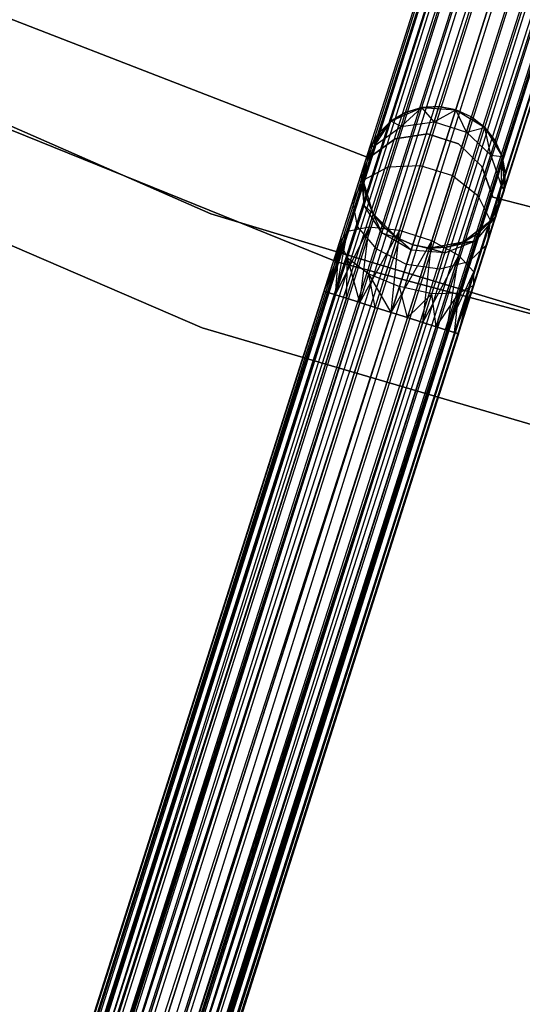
# Model space of a CAD drawing. Extents: x -189 to 189, y -189 to 189.
# Tile 38 of 256: x -24 to -17, y -69 to -55. Entities that reach past the tile are written whole.
import ezdxf

# ---------------------------------------------------------------- set-up
doc = ezdxf.new("R2010")
doc.units = 0
doc.header["$LTSCALE"] = 25.4
doc.layers.get('0').update_dxf_attribs({"linetype": 'CONTINUOUS'})

# ---------------------------------------------------------------- blocks, each defined once
blk = doc.blocks.new('NL2500012474_STL')
at = {"color": 0}
for p, q in [((139.31, -160.264, 177.379), (177.277, -40.916, 177.379)), ((139.31, -160.264, 177.379), (177.277, -40.916, 177.621)), ((139.31, -160.264, 177.379), (177.277, -40.916, 177.379)), ((139.31, -160.264, 177.379), (177.277, -40.916, 177.621)), ((139.31, -160.264, 177.379), (177.332, -40.933, 177.855)), ((139.31, -160.264, 177.379), (177.332, -40.933, 177.855)), ((139.365, -160.281, 177.855), (177.332, -40.933, 177.855)), ((139.365, -160.281, 177.855), (177.332, -40.933, 177.855)), ((139.472, -160.315, 176.932), (177.277, -40.916, 177.379)), ((139.472, -160.315, 176.932), (177.277, -40.916, 177.379)), ((139.472, -160.315, 176.932), (177.332, -40.933, 177.145)), ((139.472, -160.315, 176.932), (177.332, -40.933, 177.145)), ((139.365, -160.281, 177.855), (177.439, -40.967, 178.068)), ((139.365, -160.281, 177.855), (177.439, -40.967, 178.068)), ((139.365, -160.281, 177.855), (177.591, -41.016, 178.249)), ((139.365, -160.281, 177.855), (177.591, -41.016, 178.249)), ((139.472, -160.315, 176.932), (177.439, -40.967, 176.932)), ((139.472, -160.315, 176.932), (177.439, -40.967, 176.932)), ((139.624, -160.364, 178.249), (177.591, -41.016, 178.249)), ((139.624, -160.364, 178.249), (177.591, -41.016, 178.249)), ((139.624, -160.364, 178.249), (177.78, -41.076, 178.385)), ((139.624, -160.364, 178.249), (177.78, -41.076, 178.385)), ((139.813, -160.424, 176.615), (177.439, -40.967, 176.932)), ((139.813, -160.424, 176.615), (177.439, -40.967, 176.932)), ((139.813, -160.424, 176.615), (177.591, -41.016, 176.751)), ((139.813, -160.424, 176.615), (177.591, -41.016, 176.751)), ((139.813, -160.424, 176.615), (177.78, -41.076, 176.615)), ((139.813, -160.424, 176.615), (177.78, -41.076, 176.615)), ((177.78, -41.076, 176.615), (140.256, -160.565, 176.5)), ((177.78, -41.076, 176.615), (140.256, -160.565, 176.5)), ((139.624, -160.364, 178.249), (177.995, -41.144, 178.471)), ((139.624, -160.364, 178.249), (177.995, -41.144, 178.471)), ((140.028, -160.492, 178.471), (177.995, -41.144, 178.471)), ((140.028, -160.492, 178.471), (177.995, -41.144, 178.471)), ((177.995, -41.144, 176.529), (140.256, -160.565, 176.5)), ((177.995, -41.144, 176.529), (140.256, -160.565, 176.5)), ((140.256, -160.565, 178.5), (178.223, -41.217, 178.5)), ((140.256, -160.565, 178.5), (178.223, -41.217, 178.5)), ((178.223, -41.217, 176.5), (140.256, -160.565, 176.5)), ((178.223, -41.217, 176.5), (140.256, -160.565, 176.5)), ((178.223, -41.217, 176.5), (140.699, -160.706, 176.615)), ((178.223, -41.217, 176.5), (140.699, -160.706, 176.615)), ((140.484, -160.637, 178.471), (178.451, -41.289, 178.471)), ((140.484, -160.637, 178.471), (178.451, -41.289, 178.471)), ((140.484, -160.637, 178.471), (178.666, -41.358, 178.385)), ((140.484, -160.637, 178.471), (178.666, -41.358, 178.385)), ((178.451, -41.289, 176.529), (140.699, -160.706, 176.615)), ((178.451, -41.289, 176.529), (140.699, -160.706, 176.615)), ((140.699, -160.706, 176.615), (178.666, -41.358, 176.615)), ((140.699, -160.706, 176.615), (178.666, -41.358, 176.615)), ((178.666, -41.358, 176.615), (141.04, -160.814, 176.932)), ((178.666, -41.358, 176.615), (141.04, -160.814, 176.932)), ((140.484, -160.637, 178.471), (178.855, -41.418, 178.249)), ((140.484, -160.637, 178.471), (178.855, -41.418, 178.249)), ((140.888, -160.766, 178.249), (178.855, -41.418, 178.249)), ((140.888, -160.766, 178.249), (178.855, -41.418, 178.249)), ((140.888, -160.766, 178.249), (179.008, -41.466, 178.068)), ((140.888, -160.766, 178.249), (179.008, -41.466, 178.068)), ((178.855, -41.418, 176.751), (141.04, -160.814, 176.932)), ((178.855, -41.418, 176.751), (141.04, -160.814, 176.932)), ((179.008, -41.466, 176.932), (141.04, -160.814, 176.932)), ((179.008, -41.466, 176.932), (141.04, -160.814, 176.932)), ((141.147, -160.848, 177.855), (179.008, -41.466, 178.068)), ((141.147, -160.848, 177.855), (179.008, -41.466, 178.068)), ((141.147, -160.848, 177.855), (179.114, -41.5, 177.855)), ((141.147, -160.848, 177.855), (179.114, -41.5, 177.855)), ((179.008, -41.466, 176.932), (141.202, -160.866, 177.379)), ((179.008, -41.466, 176.932), (141.202, -160.866, 177.379)), ((179.114, -41.5, 177.145), (141.202, -160.866, 177.379)), ((179.114, -41.5, 177.145), (141.202, -160.866, 177.379)), ((141.147, -160.848, 177.855), (179.169, -41.518, 177.621)), ((141.147, -160.848, 177.855), (179.169, -41.518, 177.621)), ((141.202, -160.866, 177.379), (179.169, -41.518, 177.621)), ((141.202, -160.866, 177.379), (179.169, -41.518, 177.379)), ((141.202, -160.866, 177.379), (179.169, -41.518, 177.621)), ((141.202, -160.866, 177.379), (179.169, -41.518, 177.379)), ((169.859, -58.121, 20), (163.01, -55.111, 20)), ((163.01, -55.111, 19), (169.859, -58.121, 19)), ((169.859, -58.121, 20), (163.01, -55.111, 20)), ((163.01, -55.111, 19), (169.859, -58.121, 19)), ((172.085, -57.332, 22), (166.85, -55.301, 22)), ((166.85, -55.301, 20), (172.085, -57.332, 20)), ((166.85, -55.301, 20), (172.085, -57.332, 20)), ((172.085, -57.332, 22), (166.85, -55.301, 22)), ((171.637, -58.8, 26.5), (164.561, -55.936, 26.5)), ((164.561, -55.936, 17), (171.637, -58.8, 17)), ((164.561, -55.936, 17), (171.637, -58.8, 17)), ((171.637, -58.8, 26.5), (164.561, -55.936, 26.5)), ((172.397, -56.817, 20), (172.835, -56.623, 20)), ((172.397, -56.817, 20), (172.835, -56.623, 20)), ((172.541, -56.892, 26.552), (172.835, -56.623, 25.5)), ((172.541, -56.892, 26.552), (172.835, -56.623, 25.5)), ((172.835, -56.623, 25.5), (172.604, -56.693, 25.5)), ((172.604, -56.693, 25.5), (172.835, -56.623, 20)), ((172.604, -56.693, 25.5), (172.835, -56.623, 20)), ((172.835, -56.623, 25.5), (172.604, -56.693, 25.5)), ((173.075, -56.61, 25.5), (172.835, -56.623, 25.5)), ((172.835, -56.623, 20), (173.075, -56.61, 25.5)), ((173.075, -56.61, 25.5), (172.835, -56.623, 25.5)), ((172.835, -56.623, 20), (173.075, -56.61, 25.5)), ((172.835, -56.623, 20), (173.312, -56.654, 20)), ((173.007, -56.825, 26.637), (172.835, -56.623, 25.5)), ((173.007, -56.825, 26.637), (172.835, -56.623, 25.5)), ((172.835, -56.623, 20), (173.312, -56.654, 20)), ((172.835, -56.623, 25.5), (172.835, -56.623, 20)), ((172.835, -56.623, 25.5), (172.835, -56.623, 20)), ((173.007, -56.825, 26.637), (173.075, -56.61, 25.5)), ((173.007, -56.825, 26.637), (173.075, -56.61, 25.5)), ((173.312, -56.654, 25.5), (173.075, -56.61, 25.5)), ((173.075, -56.61, 25.5), (173.312, -56.654, 20)), ((173.312, -56.654, 25.5), (173.075, -56.61, 25.5)), ((173.075, -56.61, 25.5), (173.312, -56.654, 20)), ((162.699, -56.691, 26.5), (169.74, -59.728, 26.5)), ((169.74, -59.728, 17), (162.699, -56.691, 17)), ((162.699, -56.691, 26.5), (169.74, -59.728, 26.5)), ((169.74, -59.728, 17), (162.699, -56.691, 17)), ((172.604, -56.693, 25.5), (172.397, -56.817, 25.5)), ((172.397, -56.817, 20), (172.604, -56.693, 25.5)), ((172.604, -56.693, 25.5), (172.397, -56.817, 25.5)), ((172.397, -56.817, 20), (172.604, -56.693, 25.5)), ((172.541, -56.892, 26.552), (172.604, -56.693, 25.5)), ((172.541, -56.892, 26.552), (172.604, -56.693, 25.5)), ((173.007, -56.825, 26.637), (173.312, -56.654, 25.5)), ((173.007, -56.825, 26.637), (173.312, -56.654, 25.5)), ((173.312, -56.654, 20), (173.72, -56.904, 20)), ((173.463, -56.97, 26.637), (173.312, -56.654, 25.5)), ((173.463, -56.97, 26.637), (173.312, -56.654, 25.5)), ((173.531, -56.755, 25.5), (173.312, -56.654, 25.5)), ((173.312, -56.654, 25.5), (173.312, -56.654, 20)), ((173.312, -56.654, 25.5), (173.312, -56.654, 20)), ((173.531, -56.755, 25.5), (173.312, -56.654, 25.5)), ((173.531, -56.755, 25.5), (173.312, -56.654, 20)), ((173.531, -56.755, 25.5), (173.312, -56.654, 20)), ((173.312, -56.654, 20), (173.72, -56.904, 20)), ((173.463, -56.97, 26.637), (173.531, -56.755, 25.5)), ((173.463, -56.97, 26.637), (173.531, -56.755, 25.5)), ((173.72, -56.904, 25.5), (173.531, -56.755, 25.5)), ((173.531, -56.755, 25.5), (173.72, -56.904, 20)), ((173.531, -56.755, 25.5), (173.72, -56.904, 20)), ((173.72, -56.904, 25.5), (173.531, -56.755, 25.5)), ((172.1, -57.192, 20), (172.397, -56.817, 20)), ((172.1, -57.192, 20), (172.397, -56.817, 20)), ((172.171, -57.157, 26.401), (172.397, -56.817, 25.5)), ((172.171, -57.157, 26.401), (172.397, -56.817, 25.5)), ((172.171, -57.157, 26.401), (172.541, -56.892, 26.552)), ((172.171, -57.157, 26.401), (172.541, -56.892, 26.552)), ((172.397, -56.817, 25.5), (172.226, -56.986, 25.5)), ((172.226, -56.986, 25.5), (172.397, -56.817, 20)), ((172.226, -56.986, 25.5), (172.397, -56.817, 20)), ((172.397, -56.817, 25.5), (172.226, -56.986, 25.5)), ((172.36, -57.46, 27.443), (172.541, -56.892, 26.552)), ((172.36, -57.46, 27.443), (172.541, -56.892, 26.552)), ((172.541, -56.892, 26.552), (172.397, -56.817, 25.5)), ((172.541, -56.892, 26.552), (172.397, -56.817, 25.5)), ((172.397, -56.817, 25.5), (172.397, -56.817, 20)), ((172.397, -56.817, 25.5), (172.397, -56.817, 20)), ((172.541, -56.892, 26.552), (173.007, -56.825, 26.637)), ((172.541, -56.892, 26.552), (173.007, -56.825, 26.637)), ((172.812, -57.439, 27.601), (173.007, -56.825, 26.637)), ((172.812, -57.439, 27.601), (173.007, -56.825, 26.637)), ((173.007, -56.825, 26.637), (173.463, -56.97, 26.637)), ((173.007, -56.825, 26.637), (173.463, -56.97, 26.637)), ((173.463, -56.97, 26.637), (173.72, -56.904, 25.5)), ((173.463, -56.97, 26.637), (173.72, -56.904, 25.5)), ((173.72, -56.904, 20), (173.965, -57.316, 20)), ((173.804, -57.294, 26.552), (173.72, -56.904, 25.5)), ((173.804, -57.294, 26.552), (173.72, -56.904, 25.5)), ((173.868, -57.095, 25.5), (173.72, -56.904, 25.5)), ((173.72, -56.904, 20), (173.868, -57.095, 25.5)), ((173.72, -56.904, 20), (173.965, -57.316, 20)), ((173.72, -56.904, 25.5), (173.72, -56.904, 20)), ((173.72, -56.904, 25.5), (173.72, -56.904, 20)), ((173.868, -57.095, 25.5), (173.72, -56.904, 25.5)), ((173.72, -56.904, 20), (173.868, -57.095, 25.5)), ((172.226, -56.986, 25.5), (172.1, -57.192, 25.5)), ((172.1, -57.192, 20), (172.226, -56.986, 25.5)), ((172.226, -56.986, 25.5), (172.1, -57.192, 25.5)), ((172.1, -57.192, 20), (172.226, -56.986, 25.5)), ((172.171, -57.157, 26.401), (172.226, -56.986, 25.5)), ((172.171, -57.157, 26.401), (172.226, -56.986, 25.5)), ((172.914, -56.994, 22), (172.459, -57.066, 22)), ((172.459, -57.066, 20), (172.914, -56.994, 20)), ((172.459, -57.066, 20), (172.914, -56.994, 20)), ((172.914, -56.994, 22), (172.459, -57.066, 22)), ((173.352, -57.134, 22), (172.914, -56.994, 22)), ((172.914, -56.994, 22), (172.914, -56.994, 20)), ((172.914, -56.994, 20), (173.352, -57.134, 20)), ((172.914, -56.994, 22), (172.914, -56.994, 20)), ((172.914, -56.994, 20), (173.352, -57.134, 20)), ((173.352, -57.134, 22), (172.914, -56.994, 22)), ((173.268, -57.584, 27.601), (173.463, -56.97, 26.637)), ((173.268, -57.584, 27.601), (173.463, -56.97, 26.637)), ((173.463, -56.97, 26.637), (173.804, -57.294, 26.552)), ((173.463, -56.97, 26.637), (173.804, -57.294, 26.552)), ((171.983, -57.558, 26.219), (172.171, -57.157, 26.401)), ((171.983, -57.558, 26.219), (172.171, -57.157, 26.401)), ((171.983, -57.558, 26.219), (172.1, -57.192, 25.5)), ((171.983, -57.558, 26.219), (172.1, -57.192, 25.5)), ((172.011, -57.662, 20), (172.1, -57.192, 20)), ((172.011, -57.662, 20), (172.1, -57.192, 20)), ((172.016, -57.643, 27.165), (172.171, -57.157, 26.401)), ((172.016, -57.643, 27.165), (172.171, -57.157, 26.401)), ((172.027, -57.421, 25.5), (172.1, -57.192, 20)), ((172.027, -57.421, 25.5), (172.1, -57.192, 20)), ((172.459, -57.066, 22), (172.085, -57.332, 22)), ((172.085, -57.332, 20), (172.459, -57.066, 20)), ((172.085, -57.332, 20), (172.459, -57.066, 20)), ((172.459, -57.066, 22), (172.085, -57.332, 22)), ((172.171, -57.157, 26.401), (172.1, -57.192, 25.5)), ((172.171, -57.157, 26.401), (172.1, -57.192, 25.5)), ((172.1, -57.192, 25.5), (172.1, -57.192, 20)), ((172.1, -57.192, 25.5), (172.1, -57.192, 20)), ((172.459, -57.066, 22), (172.459, -57.066, 20)), ((172.459, -57.066, 22), (172.459, -57.066, 20)), ((173.681, -57.455, 22), (173.352, -57.134, 22)), ((173.352, -57.134, 22), (173.352, -57.134, 20)), ((173.352, -57.134, 20), (173.681, -57.455, 20)), ((173.352, -57.134, 22), (173.352, -57.134, 20)), ((173.352, -57.134, 20), (173.681, -57.455, 20)), ((173.681, -57.455, 22), (173.352, -57.134, 22)), ((173.804, -57.294, 26.552), (173.868, -57.095, 25.5)), ((173.804, -57.294, 26.552), (173.868, -57.095, 25.5)), ((173.965, -57.316, 25.5), (173.868, -57.095, 25.5)), ((173.868, -57.095, 25.5), (173.965, -57.316, 20)), ((173.868, -57.095, 25.5), (173.965, -57.316, 20)), ((173.965, -57.316, 25.5), (173.868, -57.095, 25.5)), ((172.085, -57.332, 22), (172.085, -57.332, 20)), ((172.085, -57.332, 22), (172.085, -57.332, 20)), ((173.624, -57.862, 27.443), (173.804, -57.294, 26.552)), ((173.624, -57.862, 27.443), (173.804, -57.294, 26.552)), ((173.804, -57.294, 26.552), (173.965, -57.316, 25.5)), ((173.804, -57.294, 26.552), (173.965, -57.316, 25.5)), ((173.804, -57.294, 26.552), (173.953, -57.724, 26.401)), ((173.804, -57.294, 26.552), (173.953, -57.724, 26.401)), ((173.953, -57.724, 26.401), (173.965, -57.316, 25.5)), ((173.953, -57.724, 26.401), (173.965, -57.316, 25.5)), ((173.965, -57.316, 20), (173.992, -57.793, 20)), ((174.008, -57.553, 25.5), (173.965, -57.316, 25.5)), ((173.965, -57.316, 20), (174.008, -57.553, 25.5)), ((173.965, -57.316, 20), (173.992, -57.793, 20)), ((173.965, -57.316, 25.5), (173.965, -57.316, 20)), ((173.965, -57.316, 25.5), (173.965, -57.316, 20)), ((174.008, -57.553, 25.5), (173.965, -57.316, 25.5)), ((173.965, -57.316, 20), (174.008, -57.553, 25.5)), ((171.983, -57.558, 26.219), (172.027, -57.421, 25.5)), ((171.983, -57.558, 26.219), (172.027, -57.421, 25.5)), ((172.027, -57.421, 25.5), (172.011, -57.662, 25.5)), ((172.011, -57.662, 20), (172.027, -57.421, 25.5)), ((172.027, -57.421, 25.5), (172.011, -57.662, 25.5)), ((172.011, -57.662, 20), (172.027, -57.421, 25.5)), ((172.016, -57.643, 27.165), (172.36, -57.46, 27.443)), ((172.016, -57.643, 27.165), (172.36, -57.46, 27.443)), ((172.09, -58.31, 28.039), (172.36, -57.46, 27.443)), ((172.09, -58.31, 28.039), (172.36, -57.46, 27.443)), ((172.36, -57.46, 27.443), (172.812, -57.439, 27.601)), ((172.36, -57.46, 27.443), (172.812, -57.439, 27.601)), ((172.519, -58.357, 28.245), (172.812, -57.439, 27.601)), ((172.519, -58.357, 28.245), (172.812, -57.439, 27.601)), ((172.812, -57.439, 27.601), (173.268, -57.584, 27.601)), ((172.812, -57.439, 27.601), (173.268, -57.584, 27.601)), ((173.832, -57.889, 22), (173.681, -57.455, 22)), ((173.681, -57.455, 22), (173.681, -57.455, 20)), ((173.681, -57.455, 20), (173.832, -57.889, 20)), ((173.681, -57.455, 22), (173.681, -57.455, 20)), ((173.681, -57.455, 20), (173.832, -57.889, 20)), ((173.832, -57.889, 22), (173.681, -57.455, 22)), ((171.86, -57.946, 26.829), (171.983, -57.558, 26.219)), ((171.86, -57.946, 26.829), (171.983, -57.558, 26.219)), ((172.02, -58.003, 26.048), (171.983, -57.558, 26.219)), ((171.983, -57.558, 26.219), (172.011, -57.662, 25.5)), ((171.983, -57.558, 26.219), (172.011, -57.662, 25.5)), ((172.02, -58.003, 26.048), (171.983, -57.558, 26.219)), ((172.975, -58.502, 28.245), (173.268, -57.584, 27.601)), ((172.975, -58.502, 28.245), (173.268, -57.584, 27.601)), ((173.268, -57.584, 27.601), (173.624, -57.862, 27.443)), ((173.268, -57.584, 27.601), (173.624, -57.862, 27.443)), ((173.953, -57.724, 26.401), (174.008, -57.553, 25.5)), ((173.953, -57.724, 26.401), (174.008, -57.553, 25.5)), ((173.992, -57.793, 25.5), (174.008, -57.553, 25.5)), ((174.008, -57.553, 25.5), (173.992, -57.793, 20)), ((174.008, -57.553, 25.5), (173.992, -57.793, 20)), ((173.992, -57.793, 25.5), (174.008, -57.553, 25.5)), ((171.785, -58.371, 27.675), (172.016, -57.643, 27.165)), ((171.785, -58.371, 27.675), (172.016, -57.643, 27.165)), ((171.86, -57.946, 26.829), (172.016, -57.643, 27.165)), ((171.86, -57.946, 26.829), (172.016, -57.643, 27.165)), ((172.15, -58.12, 20), (172.011, -57.662, 20)), ((172.02, -58.003, 26.048), (172.011, -57.662, 25.5)), ((172.011, -57.662, 25.5), (172.053, -57.899, 25.5)), ((172.02, -58.003, 26.048), (172.011, -57.662, 25.5)), ((172.053, -57.899, 25.5), (172.011, -57.662, 20)), ((172.15, -58.12, 20), (172.011, -57.662, 20)), ((172.053, -57.899, 25.5), (172.011, -57.662, 20)), ((172.011, -57.662, 25.5), (172.053, -57.899, 25.5)), ((172.011, -57.662, 25.5), (172.011, -57.662, 20)), ((172.011, -57.662, 25.5), (172.011, -57.662, 20)), ((173.798, -58.21, 27.165), (173.953, -57.724, 26.401)), ((173.798, -58.21, 27.165), (173.953, -57.724, 26.401)), ((173.953, -57.724, 26.401), (173.875, -58.16, 26.219)), ((173.953, -57.724, 26.401), (173.875, -58.16, 26.219)), ((173.953, -57.724, 26.401), (173.992, -57.793, 25.5)), ((173.953, -57.724, 26.401), (173.992, -57.793, 25.5)), ((173.354, -58.712, 28.039), (173.624, -57.862, 27.443)), ((173.354, -58.712, 28.039), (173.624, -57.862, 27.443)), ((173.624, -57.862, 27.443), (173.798, -58.21, 27.165)), ((173.624, -57.862, 27.443), (173.798, -58.21, 27.165)), ((173.992, -57.793, 20), (173.793, -58.229, 20)), ((173.992, -57.793, 20), (173.793, -58.229, 20)), ((179.275, -59.261, 22), (173.832, -57.889, 22)), ((173.832, -57.889, 22), (173.832, -57.889, 20)), ((173.832, -57.889, 20), (179.275, -59.261, 20)), ((173.832, -57.889, 22), (173.832, -57.889, 20)), ((173.832, -57.889, 20), (179.275, -59.261, 20)), ((179.275, -59.261, 22), (173.832, -57.889, 22)), ((173.875, -58.16, 26.219), (173.992, -57.793, 25.5)), ((173.875, -58.16, 26.219), (173.992, -57.793, 25.5)), ((173.992, -57.793, 20), (173.918, -58.023, 25.5)), ((173.992, -57.793, 20), (173.918, -58.023, 25.5)), ((173.992, -57.793, 25.5), (173.992, -57.793, 20)), ((173.992, -57.793, 25.5), (173.992, -57.793, 20)), ((171.675, -58.527, 27.236), (171.86, -57.946, 26.829)), ((171.675, -58.527, 27.236), (171.86, -57.946, 26.829)), ((171.925, -58.299, 26.513), (171.86, -57.946, 26.829)), ((171.925, -58.299, 26.513), (171.86, -57.946, 26.829)), ((171.925, -58.299, 26.513), (172.02, -58.003, 26.048)), ((171.925, -58.299, 26.513), (172.02, -58.003, 26.048)), ((172.02, -58.003, 26.048), (172.053, -57.899, 25.5)), ((172.02, -58.003, 26.048), (172.053, -57.899, 25.5)), ((172.272, -58.391, 25.927), (172.02, -58.003, 26.048)), ((172.02, -58.003, 26.048), (172.15, -58.12, 25.5)), ((172.02, -58.003, 26.048), (172.15, -58.12, 25.5)), ((172.272, -58.391, 25.927), (172.02, -58.003, 26.048)), ((172.053, -57.899, 25.5), (172.15, -58.12, 25.5)), ((172.15, -58.12, 20), (172.053, -57.899, 25.5)), ((172.053, -57.899, 25.5), (172.15, -58.12, 25.5)), ((172.15, -58.12, 20), (172.053, -57.899, 25.5)), ((173.793, -58.229, 25.5), (173.918, -58.023, 25.5)), ((173.918, -58.023, 25.5), (173.793, -58.229, 20)), ((173.918, -58.023, 25.5), (173.793, -58.229, 20)), ((173.793, -58.229, 25.5), (173.918, -58.023, 25.5)), ((173.875, -58.16, 26.219), (173.918, -58.023, 25.5)), ((173.875, -58.16, 26.219), (173.918, -58.023, 25.5)), ((177.02, -60.284, 20), (169.859, -58.121, 20)), ((169.859, -58.121, 20), (169.859, -58.121, 19)), ((169.859, -58.121, 19), (177.02, -60.284, 19)), ((169.859, -58.121, 20), (169.859, -58.121, 19)), ((177.02, -60.284, 20), (169.859, -58.121, 20)), ((169.859, -58.121, 19), (177.02, -60.284, 19)), ((172.487, -58.46, 20), (172.15, -58.12, 20)), ((172.272, -58.391, 25.927), (172.15, -58.12, 25.5)), ((172.15, -58.12, 25.5), (172.298, -58.31, 25.5)), ((172.272, -58.391, 25.927), (172.15, -58.12, 25.5)), ((172.298, -58.31, 25.5), (172.15, -58.12, 20)), ((172.487, -58.46, 20), (172.15, -58.12, 20)), ((172.298, -58.31, 25.5), (172.15, -58.12, 20)), ((172.15, -58.12, 25.5), (172.298, -58.31, 25.5)), ((172.15, -58.12, 25.5), (172.15, -58.12, 20)), ((172.15, -58.12, 25.5), (172.15, -58.12, 20)), ((173.875, -58.16, 26.219), (173.588, -58.502, 26.048)), ((173.875, -58.16, 26.219), (173.588, -58.502, 26.048)), ((173.621, -58.398, 25.5), (173.875, -58.16, 26.219)), ((173.621, -58.398, 25.5), (173.875, -58.16, 26.219)), ((173.752, -58.548, 26.829), (173.875, -58.16, 26.219)), ((173.752, -58.548, 26.829), (173.875, -58.16, 26.219)), ((173.793, -58.229, 25.5), (173.875, -58.16, 26.219)), ((173.793, -58.229, 25.5), (173.875, -58.16, 26.219)), ((171.785, -58.742, 26.823), (171.925, -58.299, 26.513)), ((171.785, -58.742, 26.823), (171.925, -58.299, 26.513)), ((172.199, -58.621, 26.288), (171.925, -58.299, 26.513)), ((172.199, -58.621, 26.288), (171.925, -58.299, 26.513)), ((173.793, -58.229, 20), (173.414, -58.522, 20)), ((173.793, -58.229, 20), (173.414, -58.522, 20)), ((173.567, -58.938, 27.675), (173.798, -58.21, 27.165)), ((173.567, -58.938, 27.675), (173.798, -58.21, 27.165)), ((173.621, -58.398, 25.5), (173.793, -58.229, 25.5)), ((173.793, -58.229, 20), (173.621, -58.398, 25.5)), ((173.621, -58.398, 25.5), (173.793, -58.229, 25.5)), ((173.793, -58.229, 20), (173.621, -58.398, 25.5)), ((173.798, -58.21, 27.165), (173.752, -58.548, 26.829)), ((173.798, -58.21, 27.165), (173.752, -58.548, 26.829)), ((173.793, -58.229, 25.5), (173.793, -58.229, 20)), ((173.793, -58.229, 25.5), (173.793, -58.229, 20)), ((171.457, -59.212, 27.621), (171.785, -58.371, 27.675)), ((171.457, -59.212, 27.621), (171.785, -58.371, 27.675)), ((171.512, -59.23, 27.855), (171.785, -58.371, 27.675)), ((171.512, -59.23, 27.855), (171.785, -58.371, 27.675)), ((171.618, -59.264, 28.068), (172.09, -58.31, 28.039)), ((171.618, -59.264, 28.068), (172.09, -58.31, 28.039)), ((171.618, -59.264, 28.068), (171.785, -58.371, 27.675)), ((171.618, -59.264, 28.068), (171.785, -58.371, 27.675)), ((171.785, -58.371, 27.675), (171.675, -58.527, 27.236)), ((171.785, -58.371, 27.675), (171.675, -58.527, 27.236)), ((171.771, -59.312, 28.249), (172.09, -58.31, 28.039)), ((171.771, -59.312, 28.249), (172.09, -58.31, 28.039)), ((172.09, -58.31, 28.039), (171.785, -58.371, 27.675)), ((172.09, -58.31, 28.039), (171.785, -58.371, 27.675)), ((171.96, -59.372, 28.385), (172.09, -58.31, 28.039)), ((171.96, -59.372, 28.385), (172.09, -58.31, 28.039)), ((171.96, -59.372, 28.385), (172.519, -58.357, 28.245)), ((171.96, -59.372, 28.385), (172.519, -58.357, 28.245)), ((172.519, -58.357, 28.245), (172.09, -58.31, 28.039)), ((172.519, -58.357, 28.245), (172.09, -58.31, 28.039)), ((172.175, -59.441, 28.471), (172.519, -58.357, 28.245)), ((172.175, -59.441, 28.471), (172.519, -58.357, 28.245)), ((172.199, -58.621, 26.288), (172.272, -58.391, 25.927)), ((172.199, -58.621, 26.288), (172.272, -58.391, 25.927)), ((172.272, -58.391, 25.927), (172.298, -58.31, 25.5)), ((172.272, -58.391, 25.927), (172.298, -58.31, 25.5)), ((172.683, -58.633, 25.883), (172.272, -58.391, 25.927)), ((172.272, -58.391, 25.927), (172.487, -58.46, 25.5)), ((172.272, -58.391, 25.927), (172.487, -58.46, 25.5)), ((172.683, -58.633, 25.883), (172.272, -58.391, 25.927)), ((172.298, -58.31, 25.5), (172.487, -58.46, 25.5)), ((172.487, -58.46, 20), (172.298, -58.31, 25.5)), ((172.298, -58.31, 25.5), (172.487, -58.46, 25.5)), ((172.487, -58.46, 20), (172.298, -58.31, 25.5)), ((172.403, -59.513, 28.5), (172.519, -58.357, 28.245)), ((172.403, -59.513, 28.5), (172.519, -58.357, 28.245)), ((172.975, -58.502, 28.245), (172.519, -58.357, 28.245)), ((172.975, -58.502, 28.245), (172.519, -58.357, 28.245)), ((173.414, -58.522, 25.5), (173.621, -58.398, 25.5)), ((173.621, -58.398, 25.5), (173.414, -58.522, 20)), ((173.621, -58.398, 25.5), (173.414, -58.522, 20)), ((173.414, -58.522, 25.5), (173.621, -58.398, 25.5)), ((173.588, -58.502, 26.048), (173.621, -58.398, 25.5)), ((173.588, -58.502, 26.048), (173.621, -58.398, 25.5)), ((171.457, -59.212, 27.621), (171.675, -58.527, 27.236)), ((171.457, -59.212, 27.379), (171.675, -58.527, 27.236)), ((171.457, -59.212, 27.379), (171.675, -58.527, 27.236)), ((171.457, -59.212, 27.621), (171.675, -58.527, 27.236)), ((171.512, -59.23, 27.145), (171.675, -58.527, 27.236)), ((171.512, -59.23, 27.145), (171.675, -58.527, 27.236)), ((171.618, -59.264, 26.932), (171.675, -58.527, 27.236)), ((171.618, -59.264, 26.932), (171.675, -58.527, 27.236)), ((171.675, -58.527, 27.236), (171.785, -58.742, 26.823)), ((171.675, -58.527, 27.236), (171.785, -58.742, 26.823)), ((172.403, -59.513, 28.5), (172.975, -58.502, 28.245)), ((172.403, -59.513, 28.5), (172.975, -58.502, 28.245)), ((172.706, -58.56, 20), (172.487, -58.46, 20)), ((172.683, -58.633, 25.883), (172.487, -58.46, 25.5)), ((172.487, -58.46, 25.5), (172.706, -58.56, 25.5)), ((172.683, -58.633, 25.883), (172.487, -58.46, 25.5)), ((172.487, -58.46, 25.5), (172.706, -58.56, 25.5)), ((172.487, -58.46, 25.5), (172.487, -58.46, 20)), ((172.706, -58.56, 20), (172.487, -58.46, 20)), ((172.487, -58.46, 25.5), (172.487, -58.46, 20)), ((172.631, -59.586, 28.471), (172.975, -58.502, 28.245)), ((172.631, -59.586, 28.471), (172.975, -58.502, 28.245)), ((172.706, -58.56, 25.5), (172.683, -58.633, 25.883)), ((172.706, -58.56, 25.5), (172.683, -58.633, 25.883)), ((172.943, -58.605, 20), (172.706, -58.56, 20)), ((172.706, -58.56, 25.5), (172.943, -58.605, 25.5)), ((173.158, -58.673, 25.927), (172.706, -58.56, 25.5)), ((173.158, -58.673, 25.927), (172.706, -58.56, 25.5)), ((172.706, -58.56, 25.5), (172.943, -58.605, 25.5)), ((172.706, -58.56, 25.5), (172.706, -58.56, 20)), ((172.943, -58.605, 20), (172.706, -58.56, 20)), ((172.706, -58.56, 25.5), (172.706, -58.56, 20)), ((172.846, -59.654, 28.385), (172.975, -58.502, 28.245)), ((172.846, -59.654, 28.385), (172.975, -58.502, 28.245)), ((173.414, -58.522, 20), (172.943, -58.605, 20)), ((173.414, -58.522, 20), (172.943, -58.605, 20)), ((173.354, -58.712, 28.039), (172.975, -58.502, 28.245)), ((173.354, -58.712, 28.039), (172.975, -58.502, 28.245)), ((173.158, -58.673, 25.927), (173.588, -58.502, 26.048)), ((173.158, -58.673, 25.927), (173.588, -58.502, 26.048)), ((173.183, -58.592, 25.5), (173.588, -58.502, 26.048)), ((173.183, -58.592, 25.5), (173.588, -58.502, 26.048)), ((173.183, -58.592, 25.5), (173.414, -58.522, 25.5)), ((173.414, -58.522, 20), (173.183, -58.592, 25.5)), ((173.183, -58.592, 25.5), (173.414, -58.522, 25.5)), ((173.414, -58.522, 20), (173.183, -58.592, 25.5)), ((173.414, -58.522, 25.5), (173.588, -58.502, 26.048)), ((173.414, -58.522, 25.5), (173.588, -58.502, 26.048)), ((173.414, -58.522, 25.5), (173.414, -58.522, 20)), ((173.414, -58.522, 25.5), (173.414, -58.522, 20)), ((173.494, -58.798, 26.513), (173.588, -58.502, 26.048)), ((173.494, -58.798, 26.513), (173.588, -58.502, 26.048)), ((173.752, -58.548, 26.829), (173.494, -58.798, 26.513)), ((173.752, -58.548, 26.829), (173.494, -58.798, 26.513)), ((173.567, -59.129, 27.236), (173.752, -58.548, 26.829)), ((173.567, -59.129, 27.236), (173.752, -58.548, 26.829)), ((172.089, -58.966, 26.53), (172.199, -58.621, 26.288)), ((172.089, -58.966, 26.53), (172.199, -58.621, 26.288)), ((172.617, -58.839, 26.207), (172.199, -58.621, 26.288)), ((172.617, -58.839, 26.207), (172.199, -58.621, 26.288)), ((172.683, -58.633, 25.883), (172.617, -58.839, 26.207)), ((172.683, -58.633, 25.883), (172.617, -58.839, 26.207)), ((173.158, -58.673, 25.927), (172.683, -58.633, 25.883)), ((173.158, -58.673, 25.927), (172.683, -58.633, 25.883)), ((172.846, -59.654, 28.385), (173.354, -58.712, 28.039)), ((172.846, -59.654, 28.385), (173.354, -58.712, 28.039)), ((172.943, -58.605, 25.5), (173.183, -58.592, 25.5)), ((173.183, -58.592, 25.5), (172.943, -58.605, 20)), ((173.183, -58.592, 25.5), (172.943, -58.605, 20)), ((172.943, -58.605, 25.5), (173.183, -58.592, 25.5)), ((172.943, -58.605, 25.5), (173.158, -58.673, 25.927)), ((172.943, -58.605, 25.5), (173.158, -58.673, 25.927)), ((172.943, -58.605, 25.5), (172.943, -58.605, 20)), ((172.943, -58.605, 25.5), (172.943, -58.605, 20)), ((173.035, -59.714, 28.249), (173.354, -58.712, 28.039)), ((173.035, -59.714, 28.249), (173.354, -58.712, 28.039)), ((173.085, -58.903, 26.288), (173.158, -58.673, 25.927)), ((173.085, -58.903, 26.288), (173.158, -58.673, 25.927)), ((173.183, -58.592, 25.5), (173.158, -58.673, 25.927)), ((173.183, -58.592, 25.5), (173.158, -58.673, 25.927)), ((173.187, -59.763, 28.068), (173.354, -58.712, 28.039)), ((173.187, -59.763, 28.068), (173.354, -58.712, 28.039)), ((173.567, -58.938, 27.675), (173.354, -58.712, 28.039)), ((173.567, -58.938, 27.675), (173.354, -58.712, 28.039)), ((171.618, -59.264, 26.932), (171.785, -58.742, 26.823)), ((171.618, -59.264, 26.932), (171.785, -58.742, 26.823)), ((179.011, -60.773, 26.5), (171.637, -58.8, 26.5)), ((171.637, -58.8, 17), (179.011, -60.773, 17)), ((171.637, -58.8, 17), (179.011, -60.773, 17)), ((171.637, -58.8, 17), (171.637, -58.8, 26.5)), ((179.011, -60.773, 26.5), (171.637, -58.8, 26.5)), ((171.637, -58.8, 17), (171.637, -58.8, 26.5)), ((171.771, -59.312, 26.751), (171.785, -58.742, 26.823)), ((171.771, -59.312, 26.751), (171.785, -58.742, 26.823)), ((171.96, -59.372, 26.615), (171.785, -58.742, 26.823)), ((171.785, -58.742, 26.823), (172.089, -58.966, 26.53)), ((171.96, -59.372, 26.615), (171.785, -58.742, 26.823)), ((171.785, -58.742, 26.823), (172.089, -58.966, 26.53)), ((172.617, -58.839, 26.207), (172.519, -59.149, 26.424)), ((172.617, -58.839, 26.207), (172.519, -59.149, 26.424)), ((173.085, -58.903, 26.288), (172.617, -58.839, 26.207)), ((173.085, -58.903, 26.288), (172.617, -58.839, 26.207)), ((173.494, -58.798, 26.513), (173.085, -58.903, 26.288)), ((173.494, -58.798, 26.513), (173.085, -58.903, 26.288)), ((173.353, -59.241, 26.823), (173.494, -58.798, 26.513)), ((173.353, -59.241, 26.823), (173.494, -58.798, 26.513)), ((171.96, -59.372, 26.615), (172.089, -58.966, 26.53)), ((171.96, -59.372, 26.615), (172.089, -58.966, 26.53)), ((172.089, -58.966, 26.53), (172.519, -59.149, 26.424)), ((172.403, -59.513, 26.5), (172.089, -58.966, 26.53)), ((172.175, -59.441, 26.529), (172.089, -58.966, 26.53)), ((172.403, -59.513, 26.5), (172.089, -58.966, 26.53)), ((172.175, -59.441, 26.529), (172.089, -58.966, 26.53)), ((172.089, -58.966, 26.53), (172.519, -59.149, 26.424)), ((172.975, -59.248, 26.53), (173.085, -58.903, 26.288)), ((172.975, -59.248, 26.53), (173.085, -58.903, 26.288)), ((173.187, -59.763, 28.068), (173.567, -58.938, 27.675)), ((173.187, -59.763, 28.068), (173.567, -58.938, 27.675)), ((173.294, -59.797, 27.855), (173.567, -58.938, 27.675)), ((173.294, -59.797, 27.855), (173.567, -58.938, 27.675)), ((173.349, -59.814, 27.621), (173.567, -58.938, 27.675)), ((173.349, -59.814, 27.621), (173.567, -58.938, 27.675)), ((173.567, -59.129, 27.236), (173.567, -58.938, 27.675)), ((173.567, -59.129, 27.236), (173.567, -58.938, 27.675)), ((173.294, -59.797, 27.145), (173.567, -59.129, 27.236)), ((173.294, -59.797, 27.145), (173.567, -59.129, 27.236)), ((173.349, -59.814, 27.379), (173.567, -59.129, 27.236)), ((173.349, -59.814, 27.621), (173.567, -59.129, 27.236)), ((173.349, -59.814, 27.621), (173.567, -59.129, 27.236)), ((173.349, -59.814, 27.379), (173.567, -59.129, 27.236)), ((173.353, -59.241, 26.823), (173.567, -59.129, 27.236)), ((173.353, -59.241, 26.823), (173.567, -59.129, 27.236)), ((171.457, -59.212, 27.621), (141.642, -152.934, 27.621)), ((171.457, -59.212, 27.621), (141.642, -152.934, 27.621)), ((171.512, -59.23, 27.855), (141.642, -152.934, 27.621)), ((171.512, -59.23, 27.855), (141.642, -152.934, 27.621)), ((171.618, -59.264, 28.068), (141.642, -152.934, 27.621)), ((171.618, -59.264, 28.068), (141.642, -152.934, 27.621)), ((171.457, -59.212, 27.621), (141.697, -152.951, 27.145)), ((171.457, -59.212, 27.621), (141.697, -152.951, 27.145)), ((171.457, -59.212, 27.379), (141.697, -152.951, 27.145)), ((171.457, -59.212, 27.379), (141.697, -152.951, 27.145)), ((171.512, -59.23, 27.145), (141.697, -152.951, 27.145)), ((171.512, -59.23, 27.145), (141.697, -152.951, 27.145)), ((171.618, -59.264, 26.932), (141.697, -152.951, 27.145)), ((171.618, -59.264, 26.932), (141.697, -152.951, 27.145)), ((171.618, -59.264, 28.068), (141.803, -152.985, 28.068)), ((171.618, -59.264, 28.068), (141.803, -152.985, 28.068)), ((171.618, -59.264, 26.932), (141.956, -153.034, 26.751)), ((171.618, -59.264, 26.932), (141.956, -153.034, 26.751)), ((171.512, -59.23, 27.855), (171.457, -59.212, 27.621)), ((171.457, -59.212, 27.379), (171.512, -59.23, 27.145)), ((171.457, -59.212, 27.379), (171.512, -59.23, 27.145)), ((171.512, -59.23, 27.855), (171.457, -59.212, 27.621)), ((171.618, -59.264, 28.068), (171.512, -59.23, 27.855)), ((171.512, -59.23, 27.145), (171.618, -59.264, 26.932)), ((171.512, -59.23, 27.145), (171.618, -59.264, 26.932)), ((171.618, -59.264, 28.068), (171.512, -59.23, 27.855)), ((171.771, -59.312, 28.249), (171.618, -59.264, 28.068)), ((171.618, -59.264, 26.932), (171.771, -59.312, 26.751)), ((171.618, -59.264, 26.932), (171.771, -59.312, 26.751)), ((171.771, -59.312, 28.249), (171.618, -59.264, 28.068)), ((172.519, -59.149, 26.424), (172.403, -59.513, 26.5)), ((172.519, -59.149, 26.424), (172.403, -59.513, 26.5)), ((172.975, -59.248, 26.53), (172.519, -59.149, 26.424)), ((172.975, -59.248, 26.53), (172.519, -59.149, 26.424)), ((172.631, -59.586, 26.529), (172.519, -59.149, 26.424)), ((172.631, -59.586, 26.529), (172.519, -59.149, 26.424)), ((172.631, -59.586, 26.529), (172.975, -59.248, 26.53)), ((172.631, -59.586, 26.529), (172.975, -59.248, 26.53)), ((172.846, -59.654, 26.615), (172.975, -59.248, 26.53)), ((172.846, -59.654, 26.615), (172.975, -59.248, 26.53)), ((173.353, -59.241, 26.823), (172.975, -59.248, 26.53)), ((173.353, -59.241, 26.823), (172.975, -59.248, 26.53)), ((173.035, -59.714, 26.751), (172.975, -59.248, 26.53)), ((173.035, -59.714, 26.751), (172.975, -59.248, 26.53)), ((173.035, -59.714, 26.751), (173.353, -59.241, 26.823)), ((173.035, -59.714, 26.751), (173.353, -59.241, 26.823)), ((173.187, -59.763, 26.932), (173.353, -59.241, 26.823)), ((173.187, -59.763, 26.932), (173.353, -59.241, 26.823)), ((173.294, -59.797, 27.145), (173.353, -59.241, 26.823)), ((173.294, -59.797, 27.145), (173.353, -59.241, 26.823)), ((171.771, -59.312, 28.249), (141.803, -152.985, 28.068)), ((171.771, -59.312, 28.249), (141.803, -152.985, 28.068)), ((171.96, -59.372, 28.385), (141.803, -152.985, 28.068)), ((171.96, -59.372, 28.385), (141.803, -152.985, 28.068)), ((171.771, -59.312, 26.751), (141.956, -153.034, 26.751)), ((171.771, -59.312, 26.751), (141.956, -153.034, 26.751)), ((171.96, -59.372, 26.615), (141.956, -153.034, 26.751)), ((171.96, -59.372, 26.615), (141.956, -153.034, 26.751)), ((171.96, -59.372, 28.385), (142.145, -153.094, 28.385)), ((171.96, -59.372, 28.385), (142.145, -153.094, 28.385)), ((171.96, -59.372, 26.615), (142.36, -153.162, 26.529)), ((171.96, -59.372, 26.615), (142.36, -153.162, 26.529)), ((171.96, -59.372, 28.385), (171.771, -59.312, 28.249)), ((171.771, -59.312, 26.751), (171.96, -59.372, 26.615)), ((171.771, -59.312, 26.751), (171.96, -59.372, 26.615)), ((171.96, -59.372, 28.385), (171.771, -59.312, 28.249)), ((172.175, -59.441, 28.471), (171.96, -59.372, 28.385)), ((171.96, -59.372, 26.615), (172.175, -59.441, 26.529)), ((171.96, -59.372, 26.615), (172.175, -59.441, 26.529)), ((172.175, -59.441, 28.471), (171.96, -59.372, 28.385)), ((172.175, -59.441, 28.471), (142.145, -153.094, 28.385)), ((172.175, -59.441, 28.471), (142.145, -153.094, 28.385)), ((172.403, -59.513, 28.5), (142.145, -153.094, 28.385)), ((172.403, -59.513, 28.5), (142.145, -153.094, 28.385)), ((172.175, -59.441, 26.529), (142.36, -153.162, 26.529)), ((172.175, -59.441, 26.529), (142.36, -153.162, 26.529)), ((142.588, -153.235, 28.5), (172.403, -59.513, 28.5)), ((172.403, -59.513, 26.5), (142.588, -153.235, 26.5)), ((172.403, -59.513, 26.5), (142.588, -153.235, 26.5)), ((142.588, -153.235, 28.5), (172.403, -59.513, 28.5)), ((172.403, -59.513, 28.5), (172.175, -59.441, 28.471)), ((172.175, -59.441, 26.529), (172.403, -59.513, 26.5)), ((172.175, -59.441, 26.529), (172.403, -59.513, 26.5)), ((172.403, -59.513, 28.5), (172.175, -59.441, 28.471)), ((172.403, -59.513, 26.5), (172.631, -59.586, 26.529)), ((172.631, -59.586, 28.471), (172.403, -59.513, 28.5)), ((172.631, -59.586, 28.471), (172.403, -59.513, 28.5)), ((172.403, -59.513, 26.5), (172.631, -59.586, 26.529)), ((172.631, -59.586, 28.471), (142.588, -153.235, 28.5)), ((172.631, -59.586, 28.471), (142.588, -153.235, 28.5)), ((172.846, -59.654, 28.385), (142.588, -153.235, 28.5)), ((172.846, -59.654, 28.385), (142.588, -153.235, 28.5)), ((172.631, -59.586, 26.529), (142.816, -153.307, 26.529)), ((172.631, -59.586, 26.529), (142.816, -153.307, 26.529)), ((172.846, -59.654, 26.615), (142.816, -153.307, 26.529)), ((172.846, -59.654, 26.615), (142.816, -153.307, 26.529)), ((172.846, -59.654, 28.385), (143.031, -153.376, 28.385)), ((172.846, -59.654, 28.385), (143.031, -153.376, 28.385)), ((172.846, -59.654, 26.615), (143.22, -153.436, 26.751)), ((172.846, -59.654, 26.615), (143.22, -153.436, 26.751)), ((172.631, -59.586, 26.529), (172.846, -59.654, 26.615)), ((172.846, -59.654, 28.385), (172.631, -59.586, 28.471)), ((172.846, -59.654, 28.385), (172.631, -59.586, 28.471)), ((172.631, -59.586, 26.529), (172.846, -59.654, 26.615)), ((172.846, -59.654, 26.615), (173.035, -59.714, 26.751)), ((173.035, -59.714, 28.249), (172.846, -59.654, 28.385)), ((173.035, -59.714, 28.249), (172.846, -59.654, 28.385)), ((172.846, -59.654, 26.615), (173.035, -59.714, 26.751)), ((173.035, -59.714, 28.249), (143.031, -153.376, 28.385)), ((173.035, -59.714, 28.249), (143.031, -153.376, 28.385)), ((173.187, -59.763, 28.068), (143.031, -153.376, 28.385)), ((173.187, -59.763, 28.068), (143.031, -153.376, 28.385)), ((173.035, -59.714, 26.751), (143.22, -153.436, 26.751)), ((173.035, -59.714, 26.751), (143.22, -153.436, 26.751)), ((173.187, -59.763, 26.932), (143.22, -153.436, 26.751)), ((173.187, -59.763, 26.932), (143.22, -153.436, 26.751)), ((173.187, -59.763, 28.068), (143.372, -153.484, 28.068)), ((173.187, -59.763, 28.068), (143.372, -153.484, 28.068)), ((173.294, -59.797, 27.855), (143.372, -153.484, 28.068)), ((173.294, -59.797, 27.855), (143.372, -153.484, 28.068)), ((173.349, -59.814, 27.621), (143.372, -153.484, 28.068)), ((173.349, -59.814, 27.621), (143.372, -153.484, 28.068)), ((173.187, -59.763, 26.932), (143.479, -153.518, 27.145)), ((173.187, -59.763, 26.932), (143.479, -153.518, 27.145)), ((173.294, -59.797, 27.145), (143.479, -153.518, 27.145)), ((173.294, -59.797, 27.145), (143.479, -153.518, 27.145)), ((173.294, -59.797, 27.145), (143.534, -153.536, 27.621)), ((173.294, -59.797, 27.145), (143.534, -153.536, 27.621)), ((173.349, -59.814, 27.379), (143.534, -153.536, 27.621)), ((173.349, -59.814, 27.379), (143.534, -153.536, 27.621)), ((173.349, -59.814, 27.621), (143.534, -153.536, 27.621)), ((173.349, -59.814, 27.621), (143.534, -153.536, 27.621)), ((169.74, -59.728, 26.5), (177.096, -61.893, 26.5)), ((177.096, -61.893, 17), (169.74, -59.728, 17)), ((169.74, -59.728, 26.5), (177.096, -61.893, 26.5)), ((169.74, -59.728, 26.5), (169.74, -59.728, 17)), ((177.096, -61.893, 17), (169.74, -59.728, 17)), ((169.74, -59.728, 26.5), (169.74, -59.728, 17)), ((173.035, -59.714, 26.751), (173.187, -59.763, 26.932)), ((173.187, -59.763, 28.068), (173.035, -59.714, 28.249)), ((173.187, -59.763, 28.068), (173.035, -59.714, 28.249)), ((173.035, -59.714, 26.751), (173.187, -59.763, 26.932)), ((173.187, -59.763, 26.932), (173.294, -59.797, 27.145)), ((173.294, -59.797, 27.855), (173.187, -59.763, 28.068)), ((173.294, -59.797, 27.855), (173.187, -59.763, 28.068)), ((173.187, -59.763, 26.932), (173.294, -59.797, 27.145)), ((173.294, -59.797, 27.145), (173.349, -59.814, 27.379)), ((173.349, -59.814, 27.621), (173.294, -59.797, 27.855)), ((173.349, -59.814, 27.621), (173.294, -59.797, 27.855)), ((173.294, -59.797, 27.145), (173.349, -59.814, 27.379))]:
    blk.add_line(p, q, dxfattribs=at)

msp = doc.modelspace()

# ---------------------------------------------------------------- block references
at = {"color": 0}
msp.add_blockref('NL2500012474_STL', (-191.311, -0.058, -1716.743), dxfattribs=at)

doc.saveas('drawing.dxf')
